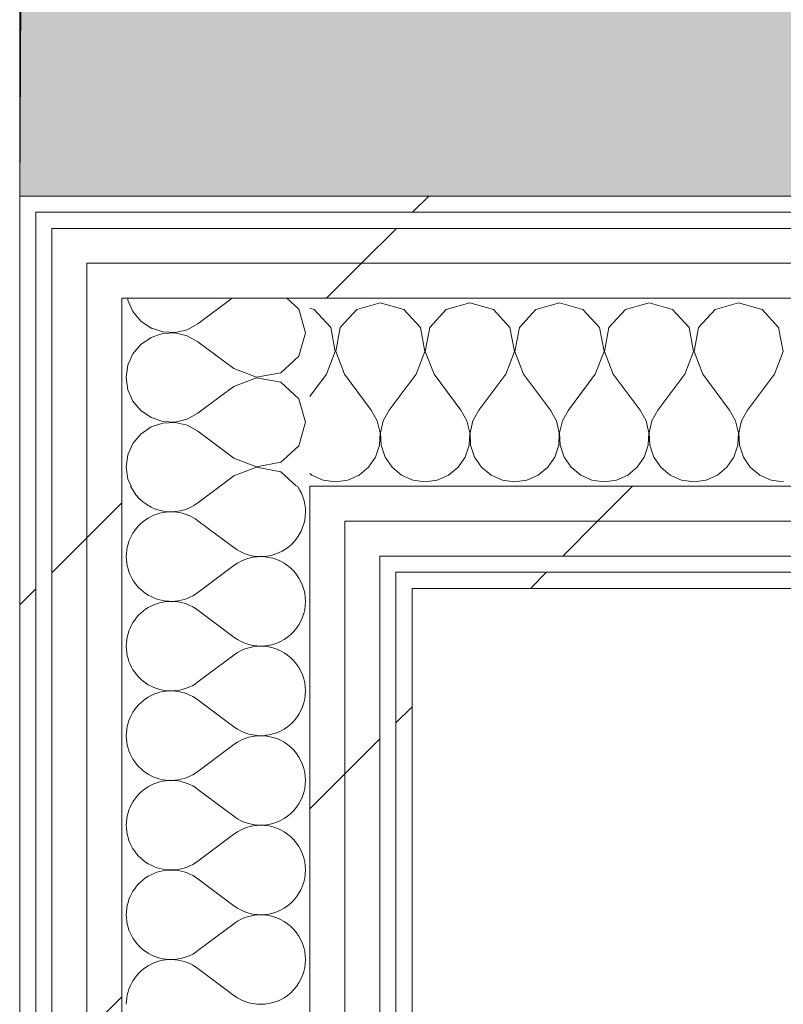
# Model space of a CAD drawing. Header units: millimetres. Extents: x -30280 to 19093, y -19247 to 4746.
# Tile 32 of 166: x -28051 to -27767, y 1400 to 1767. Entities that reach past the tile are written whole.
import ezdxf
from ezdxf.enums import TextEntityAlignment as Align

# ---------------------------------------------------------------- set-up
doc = ezdxf.new("R2010")
doc.units = ezdxf.units.MM
doc.header["$MEASUREMENT"] = 0
doc.linetypes.add('Wipeout_Contour', pattern=[1000, 0, -1000])
for name, color, linetype in [('14_PAV_Paviment existent', 7, 'Continuous'), ('Nuevo_05_AUX_Treball', 7, 'Continuous'), ('Nuevo_08_E_Envans secs', 7, 'Continuous'), ('Nuevo_09_EI_Mobiliari cuines', 7, 'Continuous')]:
    doc.layers.add(name, color=color, linetype=linetype)
for name, color, linetype, lineweight, true_color in [('14_PAV_Paviment existent_Pluma_Nº__197', 7, 'Continuous', 0, 0xffe68e), ('Nuevo_05_AUX_Treball_Pluma_Nº__3', 7, 'Continuous', 5, 0xa4a4a4), ('Nuevo_08_E_Envans secs_Pluma_Nº__102', 7, 'Continuous', 5, 0xcccccc), ('Nuevo_08_E_Envans secs_Pluma_Nº__171', 171, 'Continuous', 13, 0xaaaaff), ('Nuevo_08_E_Envans secs_Pluma_Nº__177', 7, 'Continuous', 15, 0xf7e046)]:
    doc.layers.add(name, color=color, linetype=linetype, lineweight=lineweight, true_color=true_color)
for name, color, linetype, lineweight in [('14_PAV_Paviment existent_Pluma_Nº__89', 7, 'Continuous', 5), ('Nuevo_08_E_Envans secs_Pluma_Nº__1', 7, 'Continuous', 5), ('Nuevo_09_EI_Mobiliari cuines_Pluma_Nº__1', 7, 'Continuous', 5), ('Nuevo_Sellos de Zona Archicad_Pluma_Nº__1', 7, 'Continuous', 5)]:
    doc.layers.add(name, color=color, linetype=linetype, lineweight=lineweight)
doc.styles.add('Estilo_Generado_1', font='txt')
doc.styles.add('Estilo_Generado_3', font='arial.ttf')
pattern_1 = [(45, (0, 0), (-183.8478, 183.8478), [195, -65]), (45, (7e-14, 183.85), (-183.8478, 183.8478), [195, -65])]

# ---------------------------------------------------------------- blocks, each defined once
blk = doc.blocks.new('Planta 1_Office-descans_1_1', base_point=(-21810.76, 369.94))
at = {"layer": 'Nuevo_05_AUX_Treball', "linetype": 'Continuous', "lineweight": 0, "true_color": 0xfee7e7}
blk.add_hatch(color=7, dxfattribs=at).paths.add_polyline_path([(-27904.85, 1554.85), (-27904.85, -1128.98), (-25366.43, -1128.98), (-25366.43, -1193.98), (-25366.43, -1208.98), (-24166.43, -1208.98), (-24166.43, -1193.98), (-24166.43, -1128.98), (-20233.93, -1128.98), (-20233.93, -1193.98), (-20233.93, -1208.98), (-19033.93, -1208.98), (-19033.93, -1193.98), (-19033.93, -1128.98), (-18136.43, -1128.98), (-18136.43, -1193.98), (-16936.43, -1193.98), (-16936.43, -1128.98), (-16136.43, -1128.98), (-16136.43, 1554.85), (-16930.05, 1554.85), (-16930.05, 1630.85), (-26863.49, 1630.85), (-26863.49, 1554.85)])
at = {"layer": 'Nuevo_05_AUX_Treball_Pluma_Nº__3', "color": 253, "linetype": 'Continuous', "lineweight": 5, "true_color": 0xa4a4a4, "flags": 128}
blk.add_lwpolyline([(-27904.85, 1554.85), (-27904.85, -1128.98), (-25366.43, -1128.98), (-25366.43, -1193.98), (-25366.43, -1208.98), (-24166.43, -1208.98), (-24166.43, -1193.98), (-24166.43, -1128.98), (-20233.93, -1128.98), (-20233.93, -1193.98), (-20233.93, -1208.98), (-19033.93, -1208.98), (-19033.93, -1193.98), (-19033.93, -1128.98), (-18136.43, -1128.98), (-18136.43, -1193.98), (-16936.43, -1193.98), (-16936.43, -1128.98), (-16136.43, -1128.98), (-16136.43, 1554.85), (-16930.05, 1554.85), (-16930.05, 1630.85), (-26863.49, 1630.85), (-26863.49, 1554.85)], close=True, dxfattribs=at)
at = {"layer": 'Nuevo_Sellos de Zona Archicad_Pluma_Nº__1', "color": 7, "lineweight": 5, "style": 'Estilo_Generado_1'}
for tag, p in [('ROOM_NAME', (-21810.76, 311.79)), ('ROOM_NUMBER', (-21810.76, 87.39)), ('ROOM_AREA', (-21810.76, -139.98))]:
    blk.add_attdef(tag, text='', height=120, dxfattribs=at).set_placement(p, align=Align.TOP_LEFT)
blk = doc.blocks.new('Planta 1_Passadís_13_1', base_point=(-984.28, 3207.9))
at = {"layer": 'Nuevo_05_AUX_Treball', "linetype": 'Continuous', "lineweight": 0, "true_color": 0xe5e5e5}
blk.add_hatch(color=254, dxfattribs=at).paths.add_polyline_path([(-28050.85, 3863.45), (-28050.85, 1700.85), (-1621.11, 1700.85), (-1681.11, -11988.98), (-1617.89, -11988.98), (-1621.23, -16948.98), (428.89, -16958.98), (428.89, -11988.98), (6178.89, -11988.98), (6178.89, -9207.42), (428.89, -9207.42), (428.89, 1700.85), (7253.89, 1641.88), (7253.89, 3863.45)])
at = {"layer": 'Nuevo_05_AUX_Treball_Pluma_Nº__3', "color": 253, "linetype": 'Continuous', "lineweight": 5, "true_color": 0xa4a4a4, "flags": 128}
blk.add_lwpolyline([(-28050.85, 3863.45), (-28050.85, 1700.85), (-1621.11, 1700.85), (-1681.11, -11988.98), (-1617.89, -11988.98), (-1621.23, -16948.98), (428.89, -16958.98), (428.89, -11988.98), (6178.89, -11988.98), (6178.89, -9207.42), (428.89, -9207.42), (428.89, 1700.85), (7253.89, 1641.88), (7253.89, 3863.45)], close=True, dxfattribs=at)
at = {"layer": 'Nuevo_Sellos de Zona Archicad_Pluma_Nº__1', "color": 7, "lineweight": 5, "style": 'Estilo_Generado_1'}
for tag, p in [('ROOM_NAME', (-984.28, 3149.75)), ('ROOM_NUMBER', (-984.28, 2925.36)), ('ROOM_AREA', (-984.28, 2697.99))]:
    blk.add_attdef(tag, text='', height=120, dxfattribs=at).set_placement(p, align=Align.TOP_LEFT)
blk = doc.blocks.new('Forjado_2_1', base_point=(5758.89, 1700.85))
at = {"layer": '14_PAV_Paviment existent_Pluma_Nº__197', "linetype": 'Continuous', "lineweight": 0, "true_color": 0x3f3923}
blk.add_hatch(color=39, dxfattribs=at).paths.add_polyline_path([(5758.89, 1700.85), (5758.89, 3863.45), (-28038.68, 3863.45), (-28050.85, 1700.85)])
at = {"layer": '14_PAV_Paviment existent_Pluma_Nº__89', "color": 7, "linetype": 'Continuous', "lineweight": 5, "flags": 128}
blk.add_lwpolyline([(5758.89, 1700.85), (-28050.85, 1700.85), (-28038.68, 3863.45), (5758.89, 3863.45)], close=True, dxfattribs=at)
blk = doc.blocks.new('*X454')
at = {"layer": 'Nuevo_08_E_Envans secs_Pluma_Nº__102', "color": 254, "linetype": 'Continuous', "lineweight": 5, "true_color": 0xcccccc}
for p, q in [((-28010.65, 1662.85), (-28010.55, 1662.11)), ((-28010.55, 1662.11), (-28009.32, 1659.32)), ((-27971.82, 1662.85), (-27984.51, 1653.33)), ((-27947, 1658.76), (-27951.48, 1662.85)), ((-27944.51, 1650), (-27947, 1658.76)), ((-27988.54, 1651.11), (-27984.51, 1653.33)), ((-28001.65, 1651.65), (-27997.61, 1650.29)), ((-27997.61, 1649.71), (-27999.18, 1649.18)), ((-27997.61, 1650.29), (-27993.02, 1650.07)), ((-27993.02, 1649.93), (-27997.61, 1649.71)), ((-27993.02, 1650.07), (-27988.54, 1651.11)), ((-27988.54, 1648.89), (-27993.02, 1649.93)), ((-27947, 1641.24), (-27944.51, 1650)), ((-27984.51, 1646.67), (-27988.54, 1648.89)), ((-27971.18, 1636.67), (-27984.51, 1646.67)), ((-27953.73, 1635.09), (-27947, 1641.24)), ((-27971.18, 1636.67), (-27962.68, 1633.4)), ((-27962.68, 1633.4), (-27953.73, 1635.09)), ((-27962.68, 1633.27), (-27971.18, 1630)), ((-27953.73, 1631.57), (-27962.68, 1633.27)), ((-27947, 1625.43), (-27953.73, 1631.57)), ((-27971.18, 1630), (-27976.22, 1626.22)), ((-27944.51, 1616.67), (-27947, 1625.43)), ((-27947, 1607.9), (-27944.51, 1616.67)), ((-27952.7, 1602.7), (-27947, 1607.9))]:
    blk.add_line(p, q, dxfattribs=at)
blk = doc.blocks.new('*X458')
at = {"layer": 'Nuevo_08_E_Envans secs_Pluma_Nº__102', "color": 254, "linetype": 'Continuous', "lineweight": 5, "true_color": 0xcccccc}
for p, q in [((-27976.27, 1592.85), (-27984.51, 1586.67)), ((-27971.18, 1570), (-27984.51, 1580)), ((-27971.18, 1563.33), (-27984.51, 1553.33)), ((-27971.18, 1536.67), (-27984.51, 1546.67)), ((-27971.18, 1530), (-27984.51, 1520)), ((-27971.18, 1503.33), (-27984.51, 1513.33)), ((-27971.18, 1496.67), (-27984.51, 1486.67)), ((-27971.18, 1470), (-27984.51, 1480)), ((-27971.18, 1463.33), (-27984.51, 1453.33)), ((-27971.18, 1436.67), (-27984.51, 1446.67)), ((-27971.18, 1430), (-27984.51, 1420)), ((-27971.18, 1403.33), (-27984.51, 1413.33))]:
    blk.add_line(p, q, dxfattribs=at)
for centre, start, end in [((-27994.51, 1600), 205.3925, 306.8699), ((-27961.18, 1583.33), 233.1301, 34.8328), ((-27994.51, 1566.67), 53.1301, 180), ((-27994.51, 1566.67), 180, 306.8699), ((-27961.18, 1550), 233.1301, 126.8699), ((-27994.51, 1533.33), 53.1301, 180), ((-27994.51, 1533.33), 180, 306.8699), ((-27961.18, 1516.67), 233.1301, 126.8699), ((-27994.51, 1500), 53.1301, 180), ((-27994.51, 1500), 180, 306.8699), ((-27961.18, 1483.33), 233.1301, 126.8699), ((-27994.51, 1466.67), 53.1301, 180), ((-27994.51, 1466.67), 180, 306.8699), ((-27961.18, 1450), 233.1301, 126.8699), ((-27994.51, 1433.33), 53.1301, 180), ((-27994.51, 1433.33), 180, 306.8699), ((-27961.18, 1416.67), 233.1301, 126.8699), ((-27994.51, 1400), 53.1301, 180)]:
    blk.add_arc(centre, 16.67, start, end, dxfattribs=at)
blk = doc.blocks.new('*X459')
at = {"layer": 'Nuevo_08_E_Envans secs_Pluma_Nº__102', "color": 254, "linetype": 'Continuous', "lineweight": 5, "true_color": 0xcccccc}
for p, q in [((-28009.32, 1659.32), (-28008.69, 1657.9)), ((-28008.69, 1657.9), (-28005.76, 1654.36)), ((-28005.76, 1654.36), (-28001.97, 1651.76)), ((-28001.97, 1651.76), (-28001.65, 1651.65)), ((-28001.97, 1648.24), (-28005.76, 1645.64)), ((-27999.18, 1649.18), (-28001.97, 1648.24)), ((-28008.69, 1642.1), (-28010.55, 1637.89)), ((-28005.76, 1645.64), (-28008.69, 1642.1)), ((-28010.55, 1637.89), (-28011.18, 1633.33)), ((-28011.18, 1633.33), (-28010.55, 1628.78)), ((-28010.55, 1628.78), (-28008.69, 1624.57)), ((-28008.69, 1624.57), (-28005.76, 1621.03)), ((-27976.22, 1626.22), (-27984.51, 1620)), ((-28005.76, 1621.03), (-28001.97, 1618.43)), ((-28001.97, 1618.43), (-27997.61, 1616.96)), ((-27997.61, 1616.96), (-27993.02, 1616.73)), ((-27993.02, 1616.6), (-27997.61, 1616.38)), ((-27993.02, 1616.73), (-27988.54, 1617.77)), ((-27988.54, 1615.56), (-27993.02, 1616.6)), ((-27988.54, 1617.77), (-27984.51, 1620)), ((-28001.97, 1614.91), (-28005.76, 1612.3)), ((-27997.61, 1616.38), (-28001.97, 1614.91)), ((-27984.51, 1613.33), (-27988.54, 1615.56)), ((-27971.18, 1603.33), (-27984.51, 1613.33)), ((-28005.76, 1612.3), (-28008.69, 1608.76)), ((-28008.69, 1608.76), (-28010.55, 1604.55)), ((-28010.55, 1604.55), (-28011.18, 1600)), ((-27971.18, 1603.33), (-27962.68, 1600.07)), ((-27962.68, 1600.07), (-27953.73, 1601.76)), ((-27953.73, 1601.76), (-27952.7, 1602.7)), ((-28011.18, 1600), (-28010.55, 1595.45)), ((-27962.68, 1599.93), (-27971.18, 1596.67)), ((-27953.73, 1598.24), (-27962.68, 1599.93)), ((-27947.83, 1592.85), (-27953.73, 1598.24)), ((-28010.55, 1595.45), (-28009.4, 1592.85)), ((-27971.18, 1596.67), (-27976.27, 1592.85))]:
    blk.add_line(p, q, dxfattribs=at)
blk = doc.blocks.new('Muro_117_1', base_point=(-27904.85, 1700.85))
at = {"layer": 'Nuevo_08_E_Envans secs', "color": 7, "lineweight": 20}
for name in ['*X454', '*X459']:
    blk.add_blockref(name, (0, 0), dxfattribs=at)
at = {"color": 254, "linetype": 'Wipeout_Contour', "lineweight": 0, "ltscale": 84295.287227}
blk.add_wipeout([(-28044.85, 1700.85), (-28050.85, 1700.85), (-28044.85, 1694.85)], dxfattribs=at).dxf.layer = 'Nuevo_08_E_Envans secs'
at = {"color": 254, "linetype": 'Wipeout_Contour', "lineweight": 0, "ltscale": 84242.789512}
blk.add_wipeout([(-28025.85, 1688.85), (-28038.85, 1688.85), (-28025.85, 1675.85)], dxfattribs=at).dxf.layer = 'Nuevo_08_E_Envans secs'
at = {"color": 254, "linetype": 'Wipeout_Contour', "lineweight": 0, "ltscale": 83938.464925}
blk.add_wipeout([(-27929.85, 1592.85), (-27942.85, 1592.85), (-27929.85, 1579.85)], dxfattribs=at).dxf.layer = 'Nuevo_08_E_Envans secs'
at = {"color": 254, "linetype": 'Wipeout_Contour', "lineweight": 0, "ltscale": 83851.58461}
blk.add_wipeout([(-27904.85, 1560.85), (-27910.85, 1560.85), (-27904.85, 1554.85)], dxfattribs=at).dxf.layer = 'Nuevo_08_E_Envans secs'
at = {"layer": 'Nuevo_08_E_Envans secs_Pluma_Nº__171', "linetype": 'Continuous', "lineweight": 13, "true_color": 0xaaaaff}
h = blk.add_hatch(dxfattribs=at)
h.set_pattern_fill('Panellat_HPL_0001', color=161, style=0, pattern_type=2)
h.set_pattern_definition(pattern_1)
h.paths.add_polyline_path([(-28044.85, 1700.85), (-28050.85, 1700.85), (-28044.85, 1694.85)])
h = blk.add_hatch(dxfattribs=at)
h.set_pattern_fill('Panellat_HPL_0001', color=161, style=0, pattern_type=2)
h.set_pattern_definition(pattern_1)
h.paths.add_polyline_path([(-27904.85, 1560.85), (-27910.85, 1560.85), (-27904.85, 1554.85)])
at = {"layer": 'Nuevo_08_E_Envans secs_Pluma_Nº__177', "linetype": 'Continuous', "lineweight": 15, "true_color": 0xf7e046}
h = blk.add_hatch(dxfattribs=at)
h.set_pattern_fill('Panellat_HPL_0001', color=53, style=0, pattern_type=2)
h.set_pattern_definition(pattern_1)
h.paths.add_polyline_path([(-28025.85, 1688.85), (-28038.85, 1688.85), (-28025.85, 1675.85)])
h = blk.add_hatch(dxfattribs=at)
h.set_pattern_fill('Panellat_HPL_0001', color=53, style=0, pattern_type=2)
h.set_pattern_definition(pattern_1)
h.paths.add_polyline_path([(-27929.85, 1592.85), (-27942.85, 1592.85), (-27929.85, 1579.85)])
at = {"color": 254, "linetype": 'Wipeout_Contour', "lineweight": 0, "ltscale": 112344.405734}
blk.add_wipeout([(-28050.85, 1694.85), (-28050.85, -1193.98), (-28044.85, -1191.3), (-28044.85, 1694.85)], dxfattribs=at).dxf.layer = 'Nuevo_08_E_Envans secs'
at = {"color": 254, "linetype": 'Wipeout_Contour', "lineweight": 0, "ltscale": 84201.527948}
blk.add_wipeout([(-28012.85, 1675.85), (-28025.85, 1675.85), (-28012.85, 1662.85)], dxfattribs=at).dxf.layer = 'Nuevo_08_E_Envans secs'
at = {"color": 254, "linetype": 'Wipeout_Contour', "lineweight": 0, "ltscale": 83897.321447}
blk.add_wipeout([(-27916.85, 1579.85), (-27929.85, 1579.85), (-27916.85, 1566.85)], dxfattribs=at).dxf.layer = 'Nuevo_08_E_Envans secs'
at = {"color": 254, "linetype": 'Wipeout_Contour', "lineweight": 0, "ltscale": 111763.605754}
blk.add_wipeout([(-27910.85, 1554.85), (-27910.85, -1128.98), (-27904.85, -1128.98), (-27904.85, 1554.85)], dxfattribs=at).dxf.layer = 'Nuevo_08_E_Envans secs'
at = {"layer": 'Nuevo_08_E_Envans secs_Pluma_Nº__171', "linetype": 'Continuous', "lineweight": 13, "true_color": 0xaaaaff}
h = blk.add_hatch(dxfattribs=at)
h.set_pattern_fill('Panellat_HPL_0001', color=161, style=0, pattern_type=2)
h.set_pattern_definition(pattern_1)
h.paths.add_polyline_path([(-28050.85, 1694.85), (-28050.85, -1193.98), (-28044.85, -1191.3), (-28044.85, 1694.85)])
h = blk.add_hatch(dxfattribs=at)
h.set_pattern_fill('Panellat_HPL_0001', color=161, style=0, pattern_type=2)
h.set_pattern_definition(pattern_1)
h.paths.add_polyline_path([(-27910.85, 1554.85), (-27910.85, -1128.98), (-27904.85, -1128.98), (-27904.85, 1554.85)])
at = {"layer": 'Nuevo_08_E_Envans secs_Pluma_Nº__177', "linetype": 'Continuous', "lineweight": 15, "true_color": 0xf7e046}
h = blk.add_hatch(dxfattribs=at)
h.set_pattern_fill('Panellat_HPL_0001', color=53, style=0, pattern_type=2)
h.set_pattern_definition(pattern_1)
h.paths.add_polyline_path([(-28012.85, 1675.85), (-28025.85, 1675.85), (-28012.85, 1662.85)])
h = blk.add_hatch(dxfattribs=at)
h.set_pattern_fill('Panellat_HPL_0001', color=53, style=0, pattern_type=2)
h.set_pattern_definition(pattern_1)
h.paths.add_polyline_path([(-27916.85, 1579.85), (-27929.85, 1579.85), (-27916.85, 1566.85)])
at = {"color": 254, "linetype": 'Wipeout_Contour', "lineweight": 0, "ltscale": 84299.855126}
blk.add_wipeout([(-28050.85, 1694.85), (-28044.85, 1694.85), (-28050.85, 1700.85)], dxfattribs=at).dxf.layer = 'Nuevo_08_E_Envans secs'
at = {"color": 254, "linetype": 'Wipeout_Contour', "lineweight": 0, "ltscale": 111827.540082}
blk.add_wipeout([(-27929.85, 1566.85), (-27929.85, -1140.11), (-27916.85, -1134.32), (-27916.85, 1566.85)], dxfattribs=at).dxf.layer = 'Nuevo_08_E_Envans secs'
at = {"color": 254, "linetype": 'Wipeout_Contour', "lineweight": 0, "ltscale": 83856.186696}
blk.add_wipeout([(-27910.85, 1554.85), (-27904.85, 1554.85), (-27910.85, 1560.85)], dxfattribs=at).dxf.layer = 'Nuevo_08_E_Envans secs'
at = {"layer": 'Nuevo_08_E_Envans secs_Pluma_Nº__171', "linetype": 'Continuous', "lineweight": 13, "true_color": 0xaaaaff}
h = blk.add_hatch(dxfattribs=at)
h.set_pattern_fill('Panellat_HPL_0001', color=161, style=0, pattern_type=2)
h.set_pattern_definition(pattern_1)
h.paths.add_polyline_path([(-28050.85, 1694.85), (-28044.85, 1694.85), (-28050.85, 1700.85)])
h = blk.add_hatch(dxfattribs=at)
h.set_pattern_fill('Panellat_HPL_0001', color=161, style=0, pattern_type=2)
h.set_pattern_definition(pattern_1)
h.paths.add_polyline_path([(-27910.85, 1554.85), (-27904.85, 1554.85), (-27910.85, 1560.85)])
at = {"layer": 'Nuevo_08_E_Envans secs_Pluma_Nº__177', "linetype": 'Continuous', "lineweight": 15, "true_color": 0xf7e046}
h = blk.add_hatch(dxfattribs=at)
h.set_pattern_fill('Panellat_HPL_0001', color=53, style=0, pattern_type=2)
h.set_pattern_definition(pattern_1)
h.paths.add_polyline_path([(-27929.85, 1566.85), (-27929.85, -1140.11), (-27916.85, -1134.32), (-27916.85, 1566.85)])
at = {"layer": 'Nuevo_08_E_Envans secs_Pluma_Nº__1', "color": 7, "linetype": 'Continuous', "lineweight": 5}
for p, q in [((-28038.85, 1694.85), (-28044.85, 1694.85)), ((-28044.85, -1191.3), (-28044.85, 1694.85)), ((-27904.85, 1560.85), (-27910.85, 1560.85)), ((-27910.85, -1128.98), (-27910.85, 1560.85))]:
    blk.add_line(p, q, dxfattribs=at)
at = {"layer": 'Nuevo_08_E_Envans secs_Pluma_Nº__1', "color": 7, "linetype": 'Continuous', "lineweight": 5, "flags": 128}
for points in [[(-28050.85, 1700.85), (-28044.85, 1700.85)], [(-28050.85, 1700.85), (-28050.85, -1193.98)], [(-27904.85, -1128.98), (-27904.85, 1554.85)]]:
    blk.add_lwpolyline(points, dxfattribs=at)
at = {"color": 254, "linetype": 'Wipeout_Contour', "lineweight": 0, "ltscale": 83908.514856}
blk.add_wipeout([(-27929.85, 1566.85), (-27916.85, 1566.85), (-27929.85, 1579.85)], dxfattribs=at).dxf.layer = 'Nuevo_08_E_Envans secs'
at = {"layer": 'Nuevo_08_E_Envans secs_Pluma_Nº__177', "linetype": 'Continuous', "lineweight": 15, "true_color": 0xf7e046}
h = blk.add_hatch(dxfattribs=at)
h.set_pattern_fill('Panellat_HPL_0001', color=53, style=0, pattern_type=2)
h.set_pattern_definition(pattern_1)
h.paths.add_polyline_path([(-27929.85, 1566.85), (-27916.85, 1566.85), (-27929.85, 1579.85)])
at = {"layer": 'Nuevo_08_E_Envans secs_Pluma_Nº__1', "color": 7, "linetype": 'Continuous', "lineweight": 5}
for p in [(-27910.85, 1566.85), (-27916.85, -1134.32)]:
    blk.add_line(p, (-27916.85, 1566.85), dxfattribs=at)
at = {"color": 254, "linetype": 'Wipeout_Contour', "lineweight": 0, "ltscale": 111881.411746}
blk.add_wipeout([(-27942.85, 1579.85), (-27942.85, -1145.89), (-27929.85, -1140.11), (-27929.85, 1579.85)], dxfattribs=at).dxf.layer = 'Nuevo_08_E_Envans secs'
at = {"layer": 'Nuevo_08_E_Envans secs_Pluma_Nº__177', "linetype": 'Continuous', "lineweight": 15, "true_color": 0xf7e046}
h = blk.add_hatch(dxfattribs=at)
h.set_pattern_fill('Panellat_HPL_0001', color=53, style=0, pattern_type=2)
h.set_pattern_definition(pattern_1)
h.paths.add_polyline_path([(-27942.85, 1579.85), (-27942.85, -1145.89), (-27929.85, -1140.11), (-27929.85, 1579.85)])
at = {"color": 254, "linetype": 'Wipeout_Contour', "lineweight": 0, "ltscale": 83949.651919}
blk.add_wipeout([(-27942.85, 1579.85), (-27929.85, 1579.85), (-27942.85, 1592.85)], dxfattribs=at).dxf.layer = 'Nuevo_08_E_Envans secs'
at = {"layer": 'Nuevo_08_E_Envans secs_Pluma_Nº__177', "linetype": 'Continuous', "lineweight": 15, "true_color": 0xf7e046}
h = blk.add_hatch(dxfattribs=at)
h.set_pattern_fill('Panellat_HPL_0001', color=53, style=0, pattern_type=2)
h.set_pattern_definition(pattern_1)
h.paths.add_polyline_path([(-27942.85, 1579.85), (-27929.85, 1579.85), (-27942.85, 1592.85)])
at = {"layer": 'Nuevo_08_E_Envans secs_Pluma_Nº__1', "color": 7, "linetype": 'Continuous', "lineweight": 5}
for p, q in [((-27929.85, 1592.85), (-27942.85, 1592.85)), ((-27942.85, -1145.89), (-27942.85, 1592.85)), ((-27929.85, -1140.11), (-27929.85, 1579.85))]:
    blk.add_line(p, q, dxfattribs=at)
at = {"layer": 'Nuevo_08_E_Envans secs', "color": 7, "lineweight": 20}
blk.add_blockref('*X458', (0, 0), dxfattribs=at)
at = {"color": 254, "linetype": 'Wipeout_Contour', "lineweight": 0, "ltscale": 112225.659983}
blk.add_wipeout([(-28025.85, 1662.85), (-28025.85, -1182.85), (-28012.85, -1177.06), (-28012.85, 1662.85)], dxfattribs=at).dxf.layer = 'Nuevo_08_E_Envans secs'
at = {"layer": 'Nuevo_08_E_Envans secs_Pluma_Nº__177', "linetype": 'Continuous', "lineweight": 15, "true_color": 0xf7e046}
h = blk.add_hatch(dxfattribs=at)
h.set_pattern_fill('Panellat_HPL_0001', color=53, style=0, pattern_type=2)
h.set_pattern_definition(pattern_1)
h.paths.add_polyline_path([(-28025.85, 1662.85), (-28025.85, -1182.85), (-28012.85, -1177.06), (-28012.85, 1662.85)])
at = {"color": 254, "linetype": 'Wipeout_Contour', "lineweight": 0, "ltscale": 84212.674083}
blk.add_wipeout([(-28025.85, 1662.85), (-28012.85, 1662.85), (-28025.85, 1675.85)], dxfattribs=at).dxf.layer = 'Nuevo_08_E_Envans secs'
at = {"layer": 'Nuevo_08_E_Envans secs_Pluma_Nº__177', "linetype": 'Continuous', "lineweight": 15, "true_color": 0xf7e046}
h = blk.add_hatch(dxfattribs=at)
h.set_pattern_fill('Panellat_HPL_0001', color=53, style=0, pattern_type=2)
h.set_pattern_definition(pattern_1)
h.paths.add_polyline_path([(-28025.85, 1662.85), (-28012.85, 1662.85), (-28025.85, 1675.85)])
at = {"layer": 'Nuevo_08_E_Envans secs_Pluma_Nº__1', "color": 7, "linetype": 'Continuous', "lineweight": 5}
for p in [(-27942.85, 1662.85), (-28012.85, -1177.06)]:
    blk.add_line(p, (-28012.85, 1662.85), dxfattribs=at)
at = {"color": 254, "linetype": 'Wipeout_Contour', "lineweight": 0, "ltscale": 112279.624925}
blk.add_wipeout([(-28038.85, 1675.85), (-28038.85, -1188.63), (-28025.85, -1182.85), (-28025.85, 1675.85)], dxfattribs=at).dxf.layer = 'Nuevo_08_E_Envans secs'
at = {"layer": 'Nuevo_08_E_Envans secs_Pluma_Nº__177', "linetype": 'Continuous', "lineweight": 15, "true_color": 0xf7e046}
h = blk.add_hatch(dxfattribs=at)
h.set_pattern_fill('Panellat_HPL_0001', color=53, style=0, pattern_type=2)
h.set_pattern_definition(pattern_1)
h.paths.add_polyline_path([(-28038.85, 1675.85), (-28038.85, -1188.63), (-28025.85, -1182.85), (-28025.85, 1675.85)])
at = {"color": 254, "linetype": 'Wipeout_Contour', "lineweight": 0, "ltscale": 84253.929263}
blk.add_wipeout([(-28038.85, 1675.85), (-28025.85, 1675.85), (-28038.85, 1688.85)], dxfattribs=at).dxf.layer = 'Nuevo_08_E_Envans secs'
at = {"layer": 'Nuevo_08_E_Envans secs_Pluma_Nº__177', "linetype": 'Continuous', "lineweight": 15, "true_color": 0xf7e046}
h = blk.add_hatch(dxfattribs=at)
h.set_pattern_fill('Panellat_HPL_0001', color=53, style=0, pattern_type=2)
h.set_pattern_definition(pattern_1)
h.paths.add_polyline_path([(-28038.85, 1675.85), (-28025.85, 1675.85), (-28038.85, 1688.85)])
at = {"layer": 'Nuevo_08_E_Envans secs_Pluma_Nº__1', "color": 7, "linetype": 'Continuous', "lineweight": 5}
for p, q in [((-28025.85, 1688.85), (-28038.85, 1688.85)), ((-28038.85, -1188.63), (-28038.85, 1688.85)), ((-28025.85, -1182.85), (-28025.85, 1675.85))]:
    blk.add_line(p, q, dxfattribs=at)
blk = doc.blocks.new('*X461')
at = {"layer": 'Nuevo_08_E_Envans secs_Pluma_Nº__102', "color": 254, "linetype": 'Continuous', "lineweight": 5, "true_color": 0xcccccc}
for p, q in [((-27916.67, 1661.19), (-27925.43, 1658.7)), ((-27907.9, 1658.7), (-27916.67, 1661.19)), ((-27883.33, 1661.19), (-27892.1, 1658.7)), ((-27874.57, 1658.7), (-27883.33, 1661.19)), ((-27850, 1661.19), (-27858.76, 1658.7)), ((-27841.24, 1658.7), (-27850, 1661.19)), ((-27816.67, 1661.19), (-27825.43, 1658.7)), ((-27807.9, 1658.7), (-27816.67, 1661.19)), ((-27783.33, 1661.19), (-27792.1, 1658.7)), ((-27774.57, 1658.7), (-27783.33, 1661.19)), ((-27941.24, 1658.7), (-27942.85, 1659.15)), ((-27935.09, 1651.97), (-27941.24, 1658.7)), ((-27925.43, 1658.7), (-27931.57, 1651.97)), ((-27901.76, 1651.97), (-27907.9, 1658.7)), ((-27892.1, 1658.7), (-27898.24, 1651.97)), ((-27868.43, 1651.97), (-27874.57, 1658.7)), ((-27858.76, 1658.7), (-27864.91, 1651.97)), ((-27835.09, 1651.97), (-27841.24, 1658.7)), ((-27825.43, 1658.7), (-27831.57, 1651.97)), ((-27801.76, 1651.97), (-27807.9, 1658.7)), ((-27792.1, 1658.7), (-27798.24, 1651.97)), ((-27768.43, 1651.97), (-27774.57, 1658.7)), ((-27933.4, 1643.02), (-27935.09, 1651.97)), ((-27931.57, 1651.97), (-27933.27, 1643.02)), ((-27900.07, 1643.02), (-27901.76, 1651.97)), ((-27898.24, 1651.97), (-27899.93, 1643.02)), ((-27866.73, 1643.02), (-27868.43, 1651.97)), ((-27864.91, 1651.97), (-27866.6, 1643.02)), ((-27833.4, 1643.02), (-27835.09, 1651.97)), ((-27831.57, 1651.97), (-27833.27, 1643.02)), ((-27800.07, 1643.02), (-27801.76, 1651.97)), ((-27798.24, 1651.97), (-27799.93, 1643.02)), ((-27766.73, 1643.02), (-27768.43, 1651.97)), ((-27936.67, 1634.52), (-27933.4, 1643.02)), ((-27933.27, 1643.02), (-27930, 1634.52)), ((-27903.33, 1634.52), (-27900.07, 1643.02)), ((-27899.93, 1643.02), (-27896.67, 1634.52)), ((-27870, 1634.52), (-27866.73, 1643.02)), ((-27866.6, 1643.02), (-27863.33, 1634.52)), ((-27836.67, 1634.52), (-27833.4, 1643.02)), ((-27833.27, 1643.02), (-27830, 1634.52)), ((-27803.33, 1634.52), (-27800.07, 1643.02)), ((-27799.93, 1643.02), (-27796.67, 1634.52)), ((-27770, 1634.52), (-27766.73, 1643.02)), ((-27936.67, 1634.52), (-27942.85, 1626.28)), ((-27930, 1634.52), (-27920, 1621.19)), ((-27903.33, 1634.52), (-27913.33, 1621.19)), ((-27896.67, 1634.52), (-27886.67, 1621.19)), ((-27870, 1634.52), (-27880, 1621.19)), ((-27863.33, 1634.52), (-27853.33, 1621.19)), ((-27836.67, 1634.52), (-27846.67, 1621.19)), ((-27830, 1634.52), (-27820, 1621.19)), ((-27803.33, 1634.52), (-27813.33, 1621.19)), ((-27796.67, 1634.52), (-27786.67, 1621.19)), ((-27770, 1634.52), (-27780, 1621.19)), ((-27917.77, 1617.16), (-27920, 1621.19)), ((-27913.33, 1621.19), (-27915.56, 1617.16)), ((-27884.44, 1617.16), (-27886.67, 1621.19)), ((-27880, 1621.19), (-27882.23, 1617.16)), ((-27851.11, 1617.16), (-27853.33, 1621.19)), ((-27846.67, 1621.19), (-27848.89, 1617.16)), ((-27817.77, 1617.16), (-27820, 1621.19)), ((-27813.33, 1621.19), (-27815.56, 1617.16)), ((-27784.44, 1617.16), (-27786.67, 1621.19)), ((-27780, 1621.19), (-27782.23, 1617.16)), ((-27916.73, 1612.68), (-27917.77, 1617.16)), ((-27915.56, 1617.16), (-27916.6, 1612.68)), ((-27883.4, 1612.68), (-27884.44, 1617.16)), ((-27882.23, 1617.16), (-27883.27, 1612.68)), ((-27850.07, 1612.68), (-27851.11, 1617.16)), ((-27848.89, 1617.16), (-27849.93, 1612.68)), ((-27816.73, 1612.68), (-27817.77, 1617.16)), ((-27815.56, 1617.16), (-27816.6, 1612.68)), ((-27783.4, 1612.68), (-27784.44, 1617.16)), ((-27782.23, 1617.16), (-27783.27, 1612.68)), ((-27916.96, 1608.09), (-27916.73, 1612.68)), ((-27916.6, 1612.68), (-27916.38, 1608.09)), ((-27883.62, 1608.09), (-27883.4, 1612.68)), ((-27883.27, 1612.68), (-27883.04, 1608.09)), ((-27850.29, 1608.09), (-27850.07, 1612.68)), ((-27849.93, 1612.68), (-27849.71, 1608.09)), ((-27816.96, 1608.09), (-27816.73, 1612.68)), ((-27816.6, 1612.68), (-27816.38, 1608.09)), ((-27783.62, 1608.09), (-27783.4, 1612.68)), ((-27783.27, 1612.68), (-27783.04, 1608.09)), ((-27918.43, 1603.73), (-27916.96, 1608.09)), ((-27916.38, 1608.09), (-27914.91, 1603.73)), ((-27885.09, 1603.73), (-27883.62, 1608.09)), ((-27883.04, 1608.09), (-27881.57, 1603.73)), ((-27851.76, 1603.73), (-27850.29, 1608.09)), ((-27849.71, 1608.09), (-27848.24, 1603.73)), ((-27818.43, 1603.73), (-27816.96, 1608.09)), ((-27816.38, 1608.09), (-27814.91, 1603.73)), ((-27785.09, 1603.73), (-27783.62, 1608.09)), ((-27783.04, 1608.09), (-27781.57, 1603.73)), ((-27921.03, 1599.94), (-27918.43, 1603.73)), ((-27914.91, 1603.73), (-27912.3, 1599.94)), ((-27887.7, 1599.94), (-27885.09, 1603.73)), ((-27881.57, 1603.73), (-27878.97, 1599.94)), ((-27854.36, 1599.94), (-27851.76, 1603.73)), ((-27848.24, 1603.73), (-27845.64, 1599.94)), ((-27821.03, 1599.94), (-27818.43, 1603.73)), ((-27814.91, 1603.73), (-27812.3, 1599.94)), ((-27787.7, 1599.94), (-27785.09, 1603.73)), ((-27781.57, 1603.73), (-27778.97, 1599.94)), ((-27924.57, 1597.01), (-27921.03, 1599.94)), ((-27912.3, 1599.94), (-27908.76, 1597.01)), ((-27891.24, 1597.01), (-27887.7, 1599.94)), ((-27878.97, 1599.94), (-27875.43, 1597.01)), ((-27857.9, 1597.01), (-27854.36, 1599.94)), ((-27845.64, 1599.94), (-27842.1, 1597.01)), ((-27824.57, 1597.01), (-27821.03, 1599.94)), ((-27812.3, 1599.94), (-27808.76, 1597.01)), ((-27791.24, 1597.01), (-27787.7, 1599.94)), ((-27778.97, 1599.94), (-27775.43, 1597.01)), ((-27942.85, 1597.63), (-27942.1, 1597.01)), ((-27942.1, 1597.01), (-27937.89, 1595.15)), ((-27937.89, 1595.15), (-27933.33, 1594.52)), ((-27933.33, 1594.52), (-27928.78, 1595.15)), ((-27928.78, 1595.15), (-27924.57, 1597.01)), ((-27908.76, 1597.01), (-27904.55, 1595.15)), ((-27904.55, 1595.15), (-27900, 1594.52)), ((-27900, 1594.52), (-27895.45, 1595.15)), ((-27895.45, 1595.15), (-27891.24, 1597.01)), ((-27875.43, 1597.01), (-27871.22, 1595.15)), ((-27871.22, 1595.15), (-27866.67, 1594.52)), ((-27866.67, 1594.52), (-27862.11, 1595.15)), ((-27862.11, 1595.15), (-27857.9, 1597.01)), ((-27842.1, 1597.01), (-27837.89, 1595.15)), ((-27837.89, 1595.15), (-27833.33, 1594.52)), ((-27833.33, 1594.52), (-27828.78, 1595.15)), ((-27828.78, 1595.15), (-27824.57, 1597.01)), ((-27808.76, 1597.01), (-27804.55, 1595.15)), ((-27804.55, 1595.15), (-27800, 1594.52)), ((-27800, 1594.52), (-27795.45, 1595.15)), ((-27795.45, 1595.15), (-27791.24, 1597.01)), ((-27775.43, 1597.01), (-27771.22, 1595.15)), ((-27771.22, 1595.15), (-27766.67, 1594.52))]:
    blk.add_line(p, q, dxfattribs=at)
blk = doc.blocks.new('Muro_118_1', base_point=(-26863.49, 1700.85))
at = {"color": 254, "linetype": 'Wipeout_Contour', "lineweight": 0, "ltscale": 110026.586564}
blk.add_wipeout([(-28044.85, 1694.85), (-26863.49, 1694.85), (-26863.49, 1700.85), (-28044.85, 1700.85)], dxfattribs=at).dxf.layer = 'Nuevo_08_E_Envans secs'
at = {"color": 254, "linetype": 'Wipeout_Contour', "lineweight": 0, "ltscale": 109984.84585}
blk.add_wipeout([(-28025.85, 1675.85), (-26863.49, 1675.85), (-26863.49, 1688.85), (-28025.85, 1688.85)], dxfattribs=at).dxf.layer = 'Nuevo_08_E_Envans secs'
at = {"color": 254, "linetype": 'Wipeout_Contour', "lineweight": 0, "ltscale": 109713.857987}
blk.add_wipeout([(-27904.85, 1554.85), (-26863.49, 1554.85), (-26863.49, 1560.85), (-27904.85, 1560.85)], dxfattribs=at).dxf.layer = 'Nuevo_08_E_Envans secs'
at = {"layer": 'Nuevo_08_E_Envans secs_Pluma_Nº__171', "linetype": 'Continuous', "lineweight": 13, "true_color": 0xaaaaff}
h = blk.add_hatch(dxfattribs=at)
h.set_pattern_fill('Panellat_HPL_0001', color=161, style=0, pattern_type=2)
h.set_pattern_definition(pattern_1)
h.paths.add_polyline_path([(-28044.85, 1694.85), (-26863.49, 1694.85), (-26863.49, 1700.85), (-28044.85, 1700.85)])
h = blk.add_hatch(dxfattribs=at)
h.set_pattern_fill('Panellat_HPL_0001', color=161, style=0, pattern_type=2)
h.set_pattern_definition(pattern_1)
h.paths.add_polyline_path([(-27904.85, 1554.85), (-26863.49, 1554.85), (-26863.49, 1560.85), (-27904.85, 1560.85)])
at = {"layer": 'Nuevo_08_E_Envans secs_Pluma_Nº__177', "linetype": 'Continuous', "lineweight": 15, "true_color": 0xf7e046}
h = blk.add_hatch(dxfattribs=at)
h.set_pattern_fill('Panellat_HPL_0001', color=53, style=0, pattern_type=2)
h.set_pattern_definition(pattern_1)
h.paths.add_polyline_path([(-28025.85, 1675.85), (-26863.49, 1675.85), (-26863.49, 1688.85), (-28025.85, 1688.85)])
at = {"layer": 'Nuevo_08_E_Envans secs_Pluma_Nº__1', "color": 7, "linetype": 'Continuous', "lineweight": 5}
for p, q in [((-28038.85, 1694.85), (-28044.85, 1694.85)), ((-26863.49, 1694.85), (-28038.85, 1694.85)), ((-28025.85, 1688.85), (-28038.85, 1688.85)), ((-26863.49, 1688.85), (-28025.85, 1688.85)), ((-27904.85, 1560.85), (-27910.85, 1560.85)), ((-26863.49, 1560.85), (-27904.85, 1560.85))]:
    blk.add_line(p, q, dxfattribs=at)
at = {"layer": 'Nuevo_08_E_Envans secs_Pluma_Nº__1', "color": 7, "linetype": 'Continuous', "lineweight": 5, "flags": 128}
for points in [[(-26863.49, 1700.85), (-28044.85, 1700.85)], [(-27904.85, 1554.85), (-26863.49, 1554.85)]]:
    blk.add_lwpolyline(points, dxfattribs=at)
at = {"color": 254, "linetype": 'Wipeout_Contour', "lineweight": 0, "ltscale": 109955.721047}
blk.add_wipeout([(-28012.85, 1662.85), (-26863.49, 1662.85), (-26863.49, 1675.85), (-28012.85, 1675.85)], dxfattribs=at).dxf.layer = 'Nuevo_08_E_Envans secs'
at = {"layer": 'Nuevo_08_E_Envans secs_Pluma_Nº__177', "linetype": 'Continuous', "lineweight": 15, "true_color": 0xf7e046}
h = blk.add_hatch(dxfattribs=at)
h.set_pattern_fill('Panellat_HPL_0001', color=53, style=0, pattern_type=2)
h.set_pattern_definition(pattern_1)
h.paths.add_polyline_path([(-28012.85, 1662.85), (-26863.49, 1662.85), (-26863.49, 1675.85), (-28012.85, 1675.85)])
at = {"layer": 'Nuevo_08_E_Envans secs_Pluma_Nº__1', "color": 7, "linetype": 'Continuous', "lineweight": 5}
for p, q in [((-28012.85, 1675.85), (-28025.85, 1675.85)), ((-26863.49, 1675.85), (-28012.85, 1675.85)), ((-27942.85, 1662.85), (-28012.85, 1662.85)), ((-26863.49, 1662.85), (-27942.85, 1662.85))]:
    blk.add_line(p, q, dxfattribs=at)
at = {"layer": 'Nuevo_08_E_Envans secs', "color": 7, "lineweight": 20}
blk.add_blockref('*X461', (0, 0), dxfattribs=at)
at = {"color": 254, "linetype": 'Wipeout_Contour', "lineweight": 0, "ltscale": 109770.316213}
blk.add_wipeout([(-27929.85, 1579.85), (-26863.49, 1579.85), (-26863.49, 1592.85), (-27929.85, 1592.85)], dxfattribs=at).dxf.layer = 'Nuevo_08_E_Envans secs'
at = {"layer": 'Nuevo_08_E_Envans secs_Pluma_Nº__177', "linetype": 'Continuous', "lineweight": 15, "true_color": 0xf7e046}
h = blk.add_hatch(dxfattribs=at)
h.set_pattern_fill('Panellat_HPL_0001', color=53, style=0, pattern_type=2)
h.set_pattern_definition(pattern_1)
h.paths.add_polyline_path([(-27929.85, 1579.85), (-26863.49, 1579.85), (-26863.49, 1592.85), (-27929.85, 1592.85)])
at = {"layer": 'Nuevo_08_E_Envans secs_Pluma_Nº__1', "color": 7, "linetype": 'Continuous', "lineweight": 5}
for p, q in [((-27929.85, 1592.85), (-27942.85, 1592.85)), ((-26863.49, 1592.85), (-27929.85, 1592.85))]:
    blk.add_line(p, q, dxfattribs=at)
at = {"color": 254, "linetype": 'Wipeout_Contour', "lineweight": 0, "ltscale": 109741.362567}
blk.add_wipeout([(-27916.85, 1566.85), (-26863.49, 1566.85), (-26863.49, 1579.85), (-27916.85, 1579.85)], dxfattribs=at).dxf.layer = 'Nuevo_08_E_Envans secs'
at = {"layer": 'Nuevo_08_E_Envans secs_Pluma_Nº__177', "linetype": 'Continuous', "lineweight": 15, "true_color": 0xf7e046}
h = blk.add_hatch(dxfattribs=at)
h.set_pattern_fill('Panellat_HPL_0001', color=53, style=0, pattern_type=2)
h.set_pattern_definition(pattern_1)
h.paths.add_polyline_path([(-27916.85, 1566.85), (-26863.49, 1566.85), (-26863.49, 1579.85), (-27916.85, 1579.85)])
at = {"layer": 'Nuevo_08_E_Envans secs_Pluma_Nº__1', "color": 7, "linetype": 'Continuous', "lineweight": 5}
for p, q in [((-27916.85, 1579.85), (-27929.85, 1579.85)), ((-26863.49, 1579.85), (-27916.85, 1579.85)), ((-27910.85, 1566.85), (-27916.85, 1566.85)), ((-26863.49, 1566.85), (-27910.85, 1566.85))]:
    blk.add_line(p, q, dxfattribs=at)
blk = doc.blocks.new('Nevera 27_2')
at = {"layer": 'Nuevo_09_EI_Mobiliari cuines_Pluma_Nº__1', "color": 7, "linetype": 'Continuous', "lineweight": 5, "flags": 128}
blk.add_lwpolyline([(0, 0), (600, 0), (600, 600), (0, 600)], close=True, dxfattribs=at)
at = {"layer": 'Nuevo_09_EI_Mobiliari cuines_Pluma_Nº__1', "color": 7, "lineweight": 5, "style": 'Estilo_Generado_3'}
blk.add_attdef('txt', text='', height=120, dxfattribs=at).set_placement((300, 306.86), align=Align.MIDDLE_CENTER)
blk = doc.blocks.new('Armario Mural 27_4')
at = {"color": 254, "linetype": 'Wipeout_Contour', "lineweight": 0, "ltscale": 1719.017367}
blk.add_wipeout([(0, -398), (600, -398), (600, 0), (0, 0)], dxfattribs=at).dxf.layer = 'Nuevo_09_EI_Mobiliari cuines'
at = {"layer": 'Nuevo_09_EI_Mobiliari cuines_Pluma_Nº__1', "color": 7, "linetype": 'Continuous', "lineweight": 5, "flags": 128}
blk.add_lwpolyline([(0, -398), (600, -398), (600, 0), (0, 0)], close=True, dxfattribs=at)

msp = doc.modelspace()

# ---------------------------------------------------------------- linework, layer by layer
at = {"layer": 'Nuevo_05_AUX_Treball', "color": 254, "linetype": 'Continuous', "lineweight": 0, "true_color": 0xe5e5e5, "flags": 128}
msp.add_lwpolyline([(-28050.85, 3863.45), (-28050.85, 1700.85), (-1621.11, 1700.85), (-1681.11, -11988.98), (-1617.89, -11988.98), (-1621.23, -16948.98), (428.89, -16958.98), (428.89, -11988.98), (6178.89, -11988.98), (6178.89, -9207.42), (428.89, -9207.42), (428.89, 1700.85), (7253.89, 1641.88), (7253.89, 3863.45)], close=True, dxfattribs=at)
at = {"layer": 'Nuevo_05_AUX_Treball', "color": 7, "linetype": 'Continuous', "lineweight": 0, "true_color": 0xfee7e7, "flags": 128}
msp.add_lwpolyline([(-27904.85, 1554.85), (-27904.85, -1128.98), (-25366.43, -1128.98), (-25366.43, -1193.98), (-25366.43, -1208.98), (-24166.43, -1208.98), (-24166.43, -1193.98), (-24166.43, -1128.98), (-20233.93, -1128.98), (-20233.93, -1193.98), (-20233.93, -1208.98), (-19033.93, -1208.98), (-19033.93, -1193.98), (-19033.93, -1128.98), (-18136.43, -1128.98), (-18136.43, -1193.98), (-16936.43, -1193.98), (-16936.43, -1128.98), (-16136.43, -1128.98), (-16136.43, 1554.85), (-16930.05, 1554.85), (-16930.05, 1630.85), (-26863.49, 1630.85), (-26863.49, 1554.85)], close=True, dxfattribs=at)

# ---------------------------------------------------------------- block references
at = {"layer": '14_PAV_Paviment existent', "color": 7, "linetype": 'Continuous', "lineweight": 5}
msp.add_blockref('Forjado_2_1', (5758.89, 1700.85), dxfattribs=at)
at = {"layer": 'Nuevo_05_AUX_Treball', "color": 7, "linetype": 'Continuous', "lineweight": 5}
for name, p in [('Planta 1_Passadís_13_1', (-984.28, 3207.9)), ('Planta 1_Office-descans_1_1', (-21810.76, 369.94))]:
    msp.add_blockref(name, p, dxfattribs=at)

# ---------------------------------------------------------------- next in the draw order: block references
at = {"layer": 'Nuevo_08_E_Envans secs', "color": 7, "lineweight": 20}
msp.add_blockref('Muro_117_1', (-27904.85, 1700.85), dxfattribs=at)

# ---------------------------------------------------------------- next in the draw order: block references
msp.add_blockref('Muro_118_1', (-26863.49, 1700.85), dxfattribs=at)

# ---------------------------------------------------------------- next in the draw order: block references
at = {"layer": 'Nuevo_09_EI_Mobiliari cuines_Pluma_Nº__1', "color": 7, "linetype": 'Continuous', "lineweight": 5, "zscale": 1000, "rotation": 90}
msp.add_blockref('Nevera 27_2', (-27304.85, 954.85), dxfattribs=at)

# ---------------------------------------------------------------- next in the draw order: block references
at = {"layer": 'Nuevo_09_EI_Mobiliari cuines_Pluma_Nº__1', "color": 7, "linetype": 'Continuous', "lineweight": 5, "zscale": 1000, "rotation": 89.99999999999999}
msp.add_blockref('Armario Mural 27_4', (-27904.85, 954.85), dxfattribs=at)

doc.saveas('drawing.dxf')
